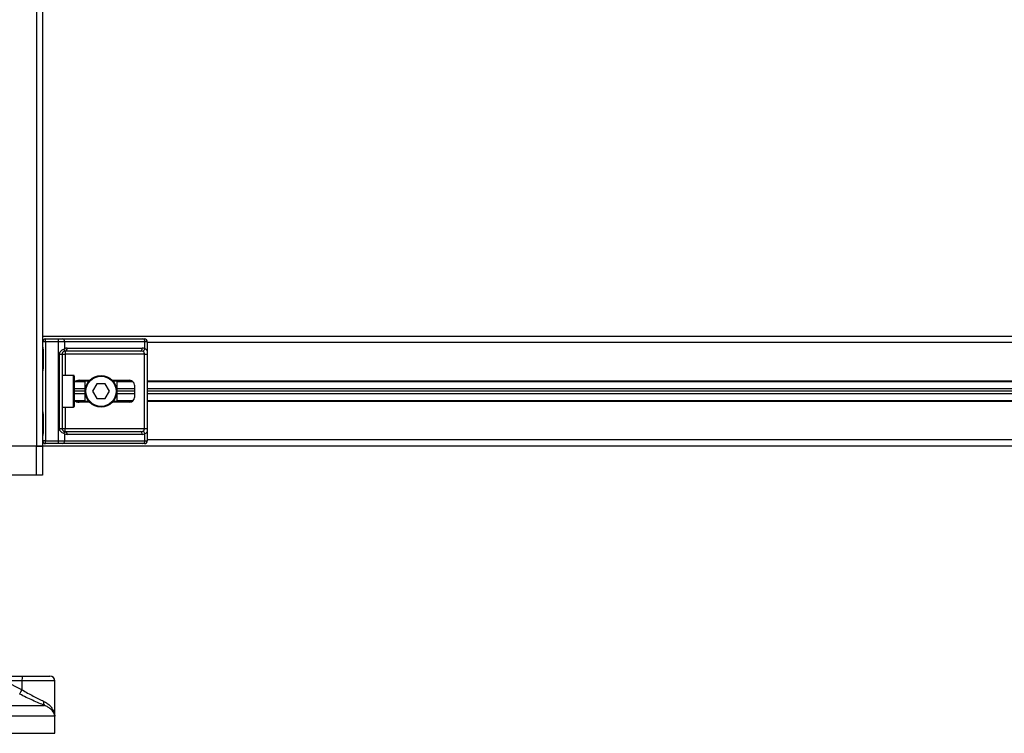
# Model space of a CAD drawing. Header units: millimetres. Extents: x 0 to 420, y 0 to 297.
# Tile 36 of 70: x 142 to 164, y 201 to 216. Entities that reach past the tile are written whole.
import ezdxf

# ---------------------------------------------------------------- set-up
doc = ezdxf.new("R2010")
doc.units = ezdxf.units.MM

msp = doc.modelspace()

# ---------------------------------------------------------------- linework, layer by layer
at = {"color": 7, "linetype": 'Continuous', "lineweight": 25}
for p, q in [((142.30598, 222.56669), (142.30598, 207.07214)), ((142.44048, 222.56669), (142.44048, 207.07214)), ((199.46904, 209.49316), (142.44048, 209.49316)), ((142.50504, 209.3748), (142.44048, 209.3748)), ((142.50504, 209.3748), (142.50504, 209.43936)), ((142.50504, 209.43936), (142.79289, 209.43936)), ((142.79289, 209.3748), (142.50504, 209.3748)), ((142.50504, 209.3748), (142.50504, 207.1905)), ((142.79289, 209.3748), (142.79289, 209.43936)), ((142.79289, 209.43936), (142.88039, 209.43936)), ((142.79289, 207.1905), (142.79289, 209.3748)), ((142.92604, 209.3748), (142.79289, 209.3748)), ((142.88039, 209.43936), (144.6531, 209.43936)), ((142.92604, 209.3748), (142.92604, 209.22259)), ((144.69875, 209.3748), (142.92604, 209.3748)), ((144.6531, 209.43936), (144.68935, 209.43936)), ((144.69875, 209.22259), (144.69875, 209.3748)), ((144.75391, 209.3748), (144.69875, 209.3748)), ((144.75391, 209.3748), (144.75391, 207.1905)), ((197.15562, 209.35866), (144.75391, 209.35866)), ((142.44625, 209.19726), (142.44625, 208.79375)), ((142.44626, 209.19726), (142.45038, 209.19726)), ((142.45038, 209.19726), (142.45038, 208.79375)), ((144.59804, 209.17036), (142.93545, 209.17036)), ((142.93545, 209.17036), (142.93545, 209.1058)), ((142.9811, 209.23492), (144.64369, 209.23492)), ((142.81334, 209.1058), (142.87089, 209.1058)), ((142.81334, 207.4595), (142.81334, 209.1058)), ((142.87089, 209.1058), (142.87089, 207.4595)), ((142.87089, 209.1058), (142.93545, 209.1058)), ((144.68861, 209.1058), (142.93545, 209.1058)), ((142.93545, 209.1058), (142.93545, 208.63235)), ((144.68861, 209.1058), (144.75279, 209.1058)), ((144.68861, 207.4595), (144.68861, 209.1058)), ((144.75279, 209.1058), (144.75279, 207.4595)), ((142.44625, 208.79375), (142.45038, 208.79375)), ((143.12375, 208.63235), (142.87089, 208.63235)), ((143.12375, 207.93294), (143.12375, 208.63235)), ((143.13989, 208.61621), (143.13989, 207.94908)), ((143.38199, 208.49247), (143.14264, 208.49247)), ((143.46255, 208.50592), (143.16532, 208.50592)), ((143.25132, 208.52475), (143.47935, 208.52475)), ((143.38199, 208.05938), (143.38199, 208.50592)), ((143.98404, 208.52475), (144.36108, 208.52475)), ((144.42189, 208.50592), (144.00085, 208.50592)), ((144.0814, 208.50592), (144.0814, 208.05938)), ((144.43792, 208.49247), (144.0814, 208.49247)), ((197.15562, 208.50592), (144.75391, 208.50592)), ((197.15562, 208.49247), (144.75391, 208.49247)), ((143.38199, 208.33645), (143.13989, 208.33645)), ((143.38199, 208.28265), (143.13989, 208.28265)), ((143.63851, 208.44405), (143.54533, 208.28265)), ((143.54533, 208.28265), (143.63851, 208.12125)), ((143.82488, 208.44405), (143.63851, 208.44405)), ((143.91807, 208.28265), (143.82488, 208.44405)), ((143.82488, 208.12125), (143.91807, 208.28265)), ((144.46868, 208.33645), (144.0814, 208.33645)), ((144.46868, 208.28265), (144.0814, 208.28265)), ((144.46868, 208.41715), (144.46868, 208.14815)), ((197.15562, 208.33645), (144.75391, 208.33645)), ((197.15562, 208.28265), (144.75391, 208.28265)), ((143.38199, 208.22885), (143.13989, 208.22885)), ((143.38199, 208.07283), (143.14264, 208.07283)), ((143.46255, 208.05938), (143.16532, 208.05938)), ((143.47935, 208.04054), (143.25132, 208.04054)), ((143.63851, 208.12125), (143.82488, 208.12125)), ((144.36108, 208.04054), (143.98404, 208.04054)), ((144.42189, 208.05938), (144.00085, 208.05938)), ((144.46868, 208.22885), (144.0814, 208.22885)), ((144.43792, 208.07283), (144.0814, 208.07283)), ((197.15562, 208.22885), (144.75391, 208.22885)), ((197.15562, 208.07283), (144.75391, 208.07283)), ((197.15562, 208.05938), (144.75391, 208.05938)), ((142.87089, 207.93294), (143.12375, 207.93294)), ((142.93545, 207.93294), (142.93545, 207.4595)), ((142.44625, 207.77154), (142.44625, 207.36804)), ((142.44626, 207.77154), (142.45038, 207.77154)), ((142.45038, 207.77154), (142.45038, 207.36804)), ((142.81334, 207.4595), (142.87089, 207.4595)), ((142.87089, 207.4595), (142.93545, 207.4595)), ((142.93545, 207.39494), (142.93545, 207.4595)), ((142.93545, 207.4595), (144.68861, 207.4595)), ((142.93545, 207.39494), (144.59804, 207.39494)), ((144.68861, 207.4595), (144.75279, 207.4595)), ((142.50504, 207.1905), (142.44048, 207.1905)), ((142.44625, 207.36804), (142.45038, 207.36804)), ((142.50504, 207.12594), (142.50504, 207.1905)), ((142.50504, 207.1905), (142.79289, 207.1905)), ((142.79289, 207.1905), (142.92604, 207.1905)), ((142.79289, 207.12594), (142.79289, 207.1905)), ((142.92604, 207.34271), (142.92604, 207.1905)), ((142.92604, 207.1905), (144.69875, 207.1905)), ((144.64369, 207.33038), (142.9811, 207.33038)), ((144.69875, 207.1905), (144.69875, 207.34271)), ((144.69875, 207.1905), (144.75391, 207.1905)), ((197.15562, 207.20664), (144.75391, 207.20664)), ((142.30598, 207.07214), (137.73294, 207.07214)), ((142.30598, 207.07214), (141.45324, 207.07214)), ((142.44048, 207.07214), (142.30598, 207.07214)), ((142.30598, 206.42653), (142.30598, 207.07214)), ((142.30598, 207.07214), (142.44048, 207.07214)), ((199.46904, 207.07214), (142.44048, 207.07214)), ((142.44048, 207.07214), (142.44048, 206.42653)), ((142.79289, 207.12594), (142.50504, 207.12594)), ((142.88039, 207.12594), (142.79289, 207.12594)), ((144.6531, 207.12594), (142.88039, 207.12594)), ((144.68935, 207.12594), (144.6531, 207.12594)), ((142.30598, 206.42653), (137.73294, 206.42653)), ((142.44048, 206.42653), (142.30598, 206.42653)), ((141.27404, 201.98799), (141.98836, 201.98799)), ((141.98836, 201.98799), (142.60069, 201.98799)), ((141.5976, 201.88038), (141.98462, 201.68489)), ((141.98462, 201.88038), (141.5976, 201.88038)), ((141.98462, 201.68489), (141.98462, 201.88038)), ((142.70829, 201.88038), (141.98462, 201.88038)), ((142.70829, 201.11912), (142.70829, 201.88038)), ((137.51718, 201.33848), (142.4812, 201.33848)), ((142.70787, 201.10316), (137.32943, 201.10316)), ((142.70949, 201.10316), (142.70787, 201.10316)), ((142.70949, 200.72367), (142.70949, 201.10316)), ((137.32943, 200.72367), (142.70949, 200.72367))]:
    msp.add_line(p, q, dxfattribs=at)
for radius in [0.3497, 0.33356]:
    msp.add_circle((143.7317, 208.28265), radius, dxfattribs=at)
for centre, radius, start, end in [((142.50504, 209.3748), 0.06456, 90, 180), ((142.86898, 209.38287), 0.05763, 351.950533, 78.578246), ((144.64169, 209.38287), 0.05763, 351.950533, 78.578246), ((144.68935, 209.3748), 0.06456, 0, 90), ((142.87981, 209.20493), 0.04949, 304.609873, 20.910188), ((142.93545, 209.1058), 0.06456, 90, 115.240416), ((142.9811, 209.1058), 0.12912, 90, 115.240416), ((142.92404, 209.22685), 0.05763, 281.421754, 8.049467), ((144.58663, 209.22685), 0.05763, 281.421754, 8.049467), ((144.64369, 209.1058), 0.12912, 64.759584, 90), ((144.61728, 209.23924), 0.08315, 295.516007, 348.451492), ((143.12375, 208.61621), 0.01614, 0, 90), ((144.36108, 208.41715), 0.1076, 0, 90), ((144.36108, 208.14815), 0.1076, 270, 0), ((143.12375, 207.94908), 0.01614, 270, 0), ((142.87981, 207.36037), 0.04949, 339.089812, 55.390127), ((142.93545, 207.4595), 0.06456, 244.759584, 270), ((142.92404, 207.33845), 0.05763, 351.950533, 78.578246), ((144.58663, 207.33845), 0.05763, 351.950533, 78.578246), ((144.61728, 207.32606), 0.08315, 11.548508, 64.483993), ((142.50504, 207.1905), 0.06456, 180, 270), ((142.86898, 207.18243), 0.05763, 281.421754, 8.049467), ((142.9811, 207.4595), 0.12912, 244.759584, 270), ((144.64369, 207.4595), 0.12912, 270, 295.240416), ((144.64169, 207.18243), 0.05763, 281.421754, 8.049467), ((144.68935, 207.1905), 0.06456, 270, 0), ((142.76302, 201.90725), 0.77886, 174.050261, 181.976902), ((142.60069, 201.88038), 0.1076, 0, 90), ((140.79752, 202.27127), 1.32403, 329.071778, 333.712755), ((142.54827, 201.40135), 0.09193, 160.122409, 223.146491), ((142.44048, 201.10316), 0.269, 0, 6.310906)]:
    msp.add_arc(centre, radius, start, end, dxfattribs=at)
for centre, major_axis, ratio, start_param, end_param in [((144.59804, 209.1058), (0.12912, 0), 0.5, 1.13026796, 1.57079633), ((143.25132, 208.41715), (0.15217, 0), 0.70710678, 1.57079633, 2.39239133), ((143.25132, 208.14815), (0.15217, 0), 0.70710678, 3.89079397, 4.71238898), ((144.59804, 207.4595), (0.12912, 0), 0.5, 4.71238898, 5.15291735)]:
    msp.add_ellipse(centre, major_axis=major_axis, ratio=ratio, start_param=start_param, end_param=end_param, dxfattribs=at)
for points, knots in [([(142.44048, 209.2649), (142.44058, 209.26302), (142.44094, 209.25564), (142.44368, 209.24495), (142.44733, 209.22825), (142.44993, 209.21446), (142.45027, 209.20141), (142.45038, 209.19726)], [0, 0, 0, 0, 0.11725755, 0.46117897, 0.50697617, 0.84316274, 1, 1, 1, 1]), ([(142.44101, 209.25781), (142.44115, 209.25507), (142.44189, 209.24108), (142.44626, 209.21809), (142.44615, 209.19749), (142.44611, 209.18975)], [0, 0, 0, 0, 0.13224493, 0.67417628, 1, 1, 1, 1]), ([(142.81334, 209.1058), (142.8135, 209.10964), (142.81415, 209.12551), (142.82056, 209.14243), (142.83439, 209.16539), (142.85471, 209.18744), (142.89095, 209.21028), (142.91399, 209.21836), (142.92604, 209.22259)], [0, 0, 0, 0, 0.062059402, 0.256039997, 0.281196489, 0.496867, 0.736877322, 1, 1, 1, 1]), ([(142.90792, 209.16419), (142.90411, 209.16222), (142.89767, 209.15889), (142.88872, 209.15067), (142.88163, 209.14195), (142.87479, 209.13038), (142.87118, 209.11618), (142.87094, 209.10772), (142.87089, 209.1058)], [0, 0, 0, 0, 0.27379704, 0.46230291, 0.49915809, 0.70498278, 0.93304377, 1, 1, 1, 1]), ([(144.68861, 209.1058), (144.68851, 209.11289), (144.68833, 209.12554), (144.68577, 209.1384), (144.68146, 209.14799), (144.67644, 209.15388), (144.66657, 209.16033), (144.65879, 209.16256), (144.6531, 209.16419)], [0, 0, 0, 0, 0.24595141, 0.43826429, 0.49843058, 0.68293489, 0.7679658, 1, 1, 1, 1]), ([(144.69875, 209.22259), (144.70754, 209.21915), (144.72768, 209.21126), (144.74348, 209.19003), (144.74946, 209.16543), (144.75193, 209.14304), (144.7527, 209.12467), (144.75277, 209.11021), (144.75279, 209.1058)], [0, 0, 0, 0, 0.22040235, 0.505001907, 0.693120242, 0.766942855, 0.928833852, 1, 1, 1, 1]), ([(142.45038, 208.79375), (142.45014, 208.78773), (142.44956, 208.77265), (142.44577, 208.75527), (142.44181, 208.73852), (142.44103, 208.73119), (142.44048, 208.72611)], [0, 0, 0, 0, 0.226989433, 0.569012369, 0.702034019, 1, 1, 1, 1]), ([(142.44546, 208.79379), (142.44555, 208.78522), (142.44577, 208.76401), (142.43987, 208.7419), (142.44103, 208.72841), (142.44124, 208.72589)], [0, 0, 0, 0, 0.35530576, 0.87926001, 1, 1, 1, 1]), ([(142.44048, 207.83918), (142.44058, 207.83731), (142.44094, 207.82993), (142.44368, 207.81924), (142.44733, 207.80253), (142.44993, 207.78874), (142.45027, 207.77569), (142.45038, 207.77154)], [0, 0, 0, 0, 0.11725755, 0.46117897, 0.50697617, 0.84316274, 1, 1, 1, 1]), ([(142.44101, 207.8321), (142.44115, 207.82935), (142.44189, 207.81537), (142.44626, 207.79238), (142.44615, 207.77177), (142.44611, 207.76404)], [0, 0, 0, 0, 0.13224493, 0.67417628, 1, 1, 1, 1]), ([(142.92604, 207.34271), (142.91606, 207.34615), (142.8932, 207.35403), (142.85763, 207.37527), (142.8344, 207.39986), (142.82082, 207.42225), (142.81423, 207.44063), (142.81355, 207.45508), (142.81334, 207.4595)], [0, 0, 0, 0, 0.22040235, 0.50500191, 0.69312024, 0.76694286, 0.92883385, 1, 1, 1, 1]), ([(142.87089, 207.4595), (142.87155, 207.4524), (142.87274, 207.43976), (142.87939, 207.4269), (142.88622, 207.4173), (142.89205, 207.41141), (142.90041, 207.40496), (142.90475, 207.40273), (142.90792, 207.4011)], [0, 0, 0, 0, 0.24595141, 0.43826429, 0.49843058, 0.68293489, 0.7679658, 1, 1, 1, 1]), ([(144.6531, 207.4011), (144.65979, 207.40308), (144.67108, 207.40641), (144.67943, 207.41462), (144.68458, 207.42335), (144.68781, 207.43492), (144.68855, 207.44912), (144.6886, 207.45758), (144.68861, 207.4595)], [0, 0, 0, 0, 0.27379704, 0.46230291, 0.49915809, 0.70498278, 0.93304377, 1, 1, 1, 1]), ([(144.75279, 207.4595), (144.75278, 207.45565), (144.7527, 207.43979), (144.75198, 207.42286), (144.74943, 207.3999), (144.74442, 207.37785), (144.72892, 207.35501), (144.70911, 207.34693), (144.69875, 207.34271)], [0, 0, 0, 0, 0.0620594, 0.25604, 0.28119649, 0.496867, 0.73687732, 1, 1, 1, 1]), ([(142.45038, 207.36804), (142.45014, 207.36202), (142.44956, 207.34693), (142.44577, 207.32955), (142.44181, 207.31281), (142.44103, 207.30547), (142.44048, 207.3004)], [0, 0, 0, 0, 0.22698943, 0.56901237, 0.70203402, 1, 1, 1, 1]), ([(142.44546, 207.36808), (142.44555, 207.3595), (142.44577, 207.33829), (142.43987, 207.31618), (142.44103, 207.3027), (142.44124, 207.30017)], [0, 0, 0, 0, 0.35530576, 0.87926001, 1, 1, 1, 1]), ([(142.4812, 201.33848), (142.44092, 201.35532), (142.35892, 201.38961), (142.22112, 201.45086), (142.07733, 201.51795), (141.98175, 201.56627), (141.93329, 201.59076)], [0, 0, 0, 0, 0.24635312, 0.50146761, 0.74726318, 1, 1, 1, 1]), ([(141.98462, 201.68489), (142.02561, 201.66107), (142.10865, 201.61281), (142.23247, 201.54642), (142.35366, 201.48452), (142.42537, 201.4501), (142.46182, 201.43261)], [0, 0, 0, 0, 0.24659364, 0.49969127, 0.74573559, 1, 1, 1, 1]), ([(142.46182, 201.43261), (142.48935, 201.41761), (142.54446, 201.38758), (142.60795, 201.32992), (142.65723, 201.26676), (142.69458, 201.19081), (142.70616, 201.13539), (142.70785, 201.10344), (142.70787, 201.10316)], [0, 0, 0, 0, 0.18152701, 0.36328845, 0.55228317, 0.74136233, 0.99775369, 1, 1, 1, 1]), ([(142.70787, 201.10316), (142.70785, 201.10336), (142.70598, 201.12619), (142.69036, 201.1825), (142.6347, 201.25112), (142.55681, 201.30617), (142.50656, 201.32765), (142.4812, 201.33848)], [0, 0, 0, 0, 0.00221506, 0.25809403, 0.63549996, 0.8160594, 1, 1, 1, 1]), ([(142.70326, 201.14287), (142.70609, 201.12986), (142.70896, 201.11666), (142.70788, 201.10336), (142.70787, 201.10316)], [0, 0, 0, 0, 0.98527322, 1, 1, 1, 1]), ([(142.70787, 201.10316), (142.70788, 201.10344), (142.70818, 201.10878), (142.70722, 201.11409), (142.70631, 201.11912)], [0, 0, 0, 0, 0.0519005, 1, 1, 1, 1])]:
    msp.add_open_spline(points, degree=3, knots=knots, dxfattribs=at)

doc.saveas('drawing.dxf')
